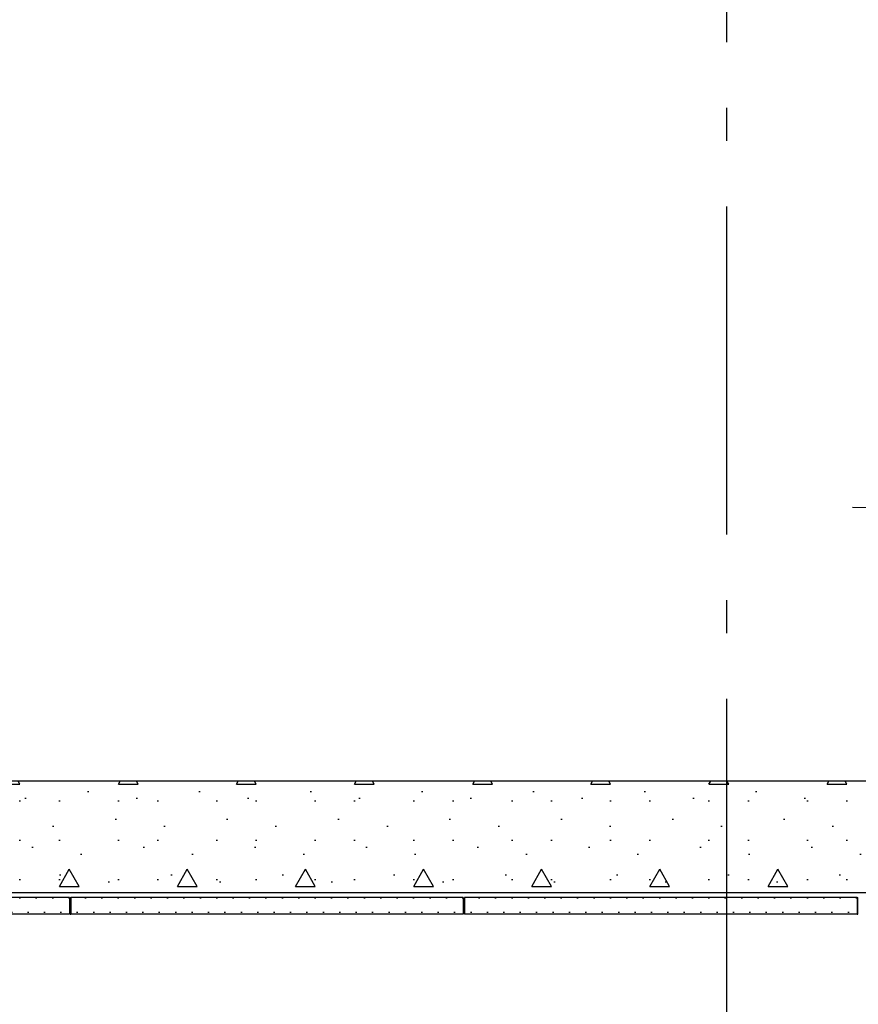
# Model space of a CAD drawing. Header units: millimetres. Extents: x -82116 to -57126, y -2070 to 21004.
# Tile 43 of 69: x -68550 to -67272, y 5900 to 7400. Entities that reach past the tile are written whole.
import ezdxf
from ezdxf.enums import TextEntityAlignment as Align

# ---------------------------------------------------------------- set-up
doc = ezdxf.new("R2010")
doc.units = ezdxf.units.MM
doc.header["$LTSCALE"] = 0.5
doc.header["$MEASUREMENT"] = 0
doc.linetypes.add('Akselinje', pattern=[1500, 1000, -200, 100, -200])
doc.linetypes.add('PLINE', pattern=[0])
for name, color, linetype in [('251- Frittbærende dekker', 7, 'Continuous'), ('251- Frittbærende dekker (Skravur)', 7, 'Continuous'), ('257- Systemhimlinger (Skravur)(Nye konstruksjoner)', 7, 'Continuous'), ('257- Systemhimlinger(Nye konstruksjoner)', 7, 'Continuous'), ('82-- Modullinjer', 7, 'Continuous'), ('832- Tekst bygning(Nye konstruksjoner)', 7, 'Continuous')]:
    doc.layers.add(name, color=color, linetype=linetype)
doc.styles.add('GENERATED_STYLE_1', font='arial.ttf')
doc.dimstyles.new('GENERATED_STYLE__2', dxfattribs={"dimtxt": 0.18, "dimasz": 182.4, "dimexe": 0.18, "dimexo": 0.0625, "dimgap": 0, "dimtad": 0, "dimtih": 1, "dimtoh": 1, "dimdec": 4, "dimzin": 0, "dimdsep": 46, "dimcen": 0.09, "dimadec": 0, "dimazin": 0, "dimtfac": 1, "dimtdec": 4, "dimtmove": 0, "dimatfit": 3, "dimldrblk": 'ARROWHEAD_5', "dimfxl": 1, "dimtolj": 1, "dimtzin": 0, "dimarcsym": 0})
pattern_1 = [(0, (0, 0), (0, 43.30127), [0, -25]), (0, (12.5, 21.65), (0, 43.30127), [0, -25])]

# ---------------------------------------------------------------- blocks, each defined once
blk = doc.blocks.new('Standard grid marker[5]', base_point=(-67473.2, 12565.5))
at = {"layer": '82-- Modullinjer', "linetype": 'Akselinje'}
blk.add_line((-67473.2, 12365.5), (-67473.2, 1550), dxfattribs=at)
at = {"layer": '82-- Modullinjer', "style": 'GENERATED_STYLE_1'}
for tag, p in [('AC_MarkerText_1_0', (-67473.2, 12903)), ('AC_MarkerText_1_1', (-67473.2, 1187.5))]:
    blk.add_attdef(tag, text='', height=175, rotation=360, dxfattribs=at).set_placement(p, align=Align.TOP_CENTER)
blk = doc.blocks.new('ARROWHEAD_5')
at = {"linetype": 'Continuous'}
blk.add_hatch(color=256, dxfattribs=at).paths.add_polyline_path([(-1, 0.2679), (0, 0), (-1, -0.2679)])
blk.add_line((0, 0), (-1, 0), dxfattribs=at)

msp = doc.modelspace()

# ---------------------------------------------------------------- hatches: boundary and pattern name
at = {"layer": '251- Frittbærende dekker (Skravur)', "linetype": 'Continuous'}
h = msp.add_hatch(dxfattribs=at)
h.set_pattern_fill('Betong_strukturell', color=256, style=0, pattern_type=2)
h.set_pattern_definition([(0, (0, 0), (0, 311.7692), [30, -150]), (0, (90, 155.9), (0, 311.7692), [30, -150]), (60, (0, 0), (-270, 155.8846), [30, -150]), (60, (180, 0), (-270, 155.8846), [30, -150]), (120, (30, 0), (270, 155.8846), [30, -150]), (120, (210, 0), (270, 155.8846), [30, -150]), (0, (0, 30), (0, 60), [0, -60, 0, -90.000004]), (45, (30, 30), (-42.42641, 42.42641), [0, -45, 0, -75.000003])])
h.paths.add_polyline_path([(-68773.2, 6070), (-64973.2, 6070), (-64973.2, 6240), (-68773.2, 6240)])
at = {"layer": '257- Systemhimlinger (Skravur)(Nye konstruksjoner)', "linetype": 'Continuous'}
h = msp.add_hatch(dxfattribs=at)
h.set_pattern_fill('Prikker_tett', color=256, style=0, pattern_type=2)
h.set_pattern_definition(pattern_1)
h.paths.add_polyline_path([(-69072.2, 6037.5), (-68474.2, 6037.5), (-68474.2, 6062.5), (-69072.2, 6062.5)])
h = msp.add_hatch(dxfattribs=at)
h.set_pattern_fill('Prikker_tett', color=256, style=0, pattern_type=2)
h.set_pattern_definition(pattern_1)
h.paths.add_polyline_path([(-68472.2, 6037.5), (-67874.2, 6037.5), (-67874.2, 6062.5), (-68472.2, 6062.5)])
h = msp.add_hatch(dxfattribs=at)
h.set_pattern_fill('Prikker_tett', color=256, style=0, pattern_type=2)
h.set_pattern_definition(pattern_1)
h.paths.add_polyline_path([(-67872.2, 6062.5), (-67872.2, 6037.5), (-67274.2, 6037.5), (-67274.2, 6062.5)])

# ---------------------------------------------------------------- linework, layer by layer
at = {"layer": '251- Frittbærende dekker', "linetype": 'PLINE'}
for p, q in [((-65085.7, 6240), (-68773.2, 6240)), ((-65135.7, 6070), (-68773.2, 6070))]:
    msp.add_line(p, q, dxfattribs=at)
at = {"layer": '257- Systemhimlinger(Nye konstruksjoner)', "linetype": 'PLINE'}
for p, q in [((-68474.2, 6062.5), (-69072.2, 6062.5)), ((-68474.2, 6062.5), (-68474.2, 6037.5)), ((-68473.2, 6062.5), (-68472.2, 6062.5)), ((-68473.2, 6037.5), (-68473.2, 6062.5)), ((-68472.2, 6062.5), (-68472.2, 6037.5)), ((-67874.2, 6062.5), (-68472.2, 6062.5)), ((-67874.2, 6062.5), (-67874.2, 6037.5)), ((-67872.2, 6062.5), (-67872.2, 6037.5)), ((-67274.2, 6062.5), (-67872.2, 6062.5)), ((-67274.2, 6062.5), (-67274.2, 6037.5)), ((-67274.2, 6062.5), (-67273.2, 6062.5)), ((-67273.2, 6037.5), (-67273.2, 6062.5)), ((-68474.2, 6037.5), (-69072.2, 6037.5)), ((-68473.2, 6037.5), (-68472.2, 6037.5)), ((-67874.2, 6037.5), (-68472.2, 6037.5)), ((-67274.2, 6037.5), (-67872.2, 6037.5)), ((-67274.2, 6037.5), (-67273.2, 6037.5))]:
    msp.add_line(p, q, dxfattribs=at)

# ---------------------------------------------------------------- block references
at = {"layer": '82-- Modullinjer', "linetype": 'PLINE'}
msp.add_blockref('Standard grid marker[5]', (-67473.2, 12565.5), dxfattribs=at)

# ---------------------------------------------------------------- leaders
at = {"layer": '832- Tekst bygning(Nye konstruksjoner)', "linetype": 'PLINE', "annotation_type": 0, "has_hookline": 1, "hookline_direction": 1, "text_width": 1686.7}
msp.add_leader([(-65073.2, 6611.4), (-67281.4, 6656.8)], dimstyle='GENERATED_STYLE__2', dxfattribs=at)

doc.saveas('drawing.dxf')
